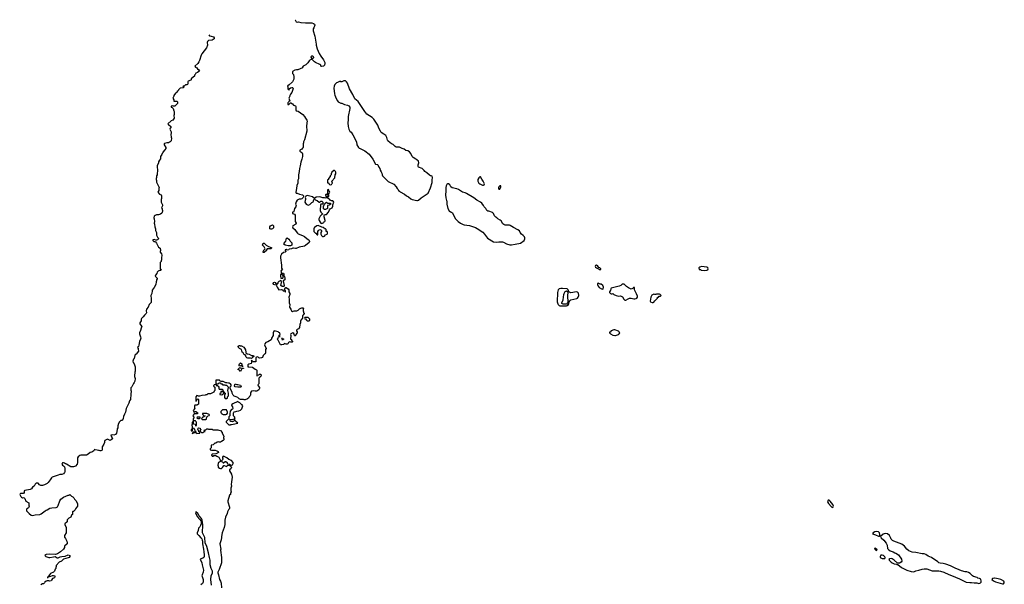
# Model space of a CAD drawing. Header units: inches. Extents: x 2710964 to 2742360, y 867997 to 957967.
# Tile 5 of 5: x 2718628 to 2740208, y 945603 to 957967. Entities that reach past the tile are written whole.
import ezdxf

# ---------------------------------------------------------------- set-up
doc = ezdxf.new("R2010")
doc.units = ezdxf.units.IN
doc.header["$MEASUREMENT"] = 0
for name, color, linetype in [('C7914', 7, 'Continuous'), ('C7924', 7, 'Continuous'), ('C7925', 7, 'Continuous'), ('C7934', 7, 'Continuous'), ('C7935', 7, 'Continuous'), ('C7944', 7, 'Continuous')]:
    doc.layers.add(name, color=color, linetype=linetype)

msp = doc.modelspace()

# ---------------------------------------------------------------- linework, layer by layer
at = {"layer": 'C7914', "color": 5, "elevation": 40}
msp.add_lwpolyline([(2720000, 948432), (2719970, 948432), (2719950, 948422), (2719909, 948391), (2719894, 948370), (2719894, 948270), (2719888, 948230), (2719850, 948192), (2719810, 948172), (2719750, 948172), (2719651, 948231), (2719630, 948238), (2719610, 948258), (2719590, 948265), (2719570, 948261), (2719559, 948250), (2719554, 948230), (2719569, 948210), (2719590, 948199), (2719605, 948184), (2719612, 948172), (2719616, 948136), (2719615, 948066), (2719609, 948051), (2719590, 948025), (2719550, 948005), (2719510, 948005), (2719470, 947996), (2719409, 947971), (2719338, 947950), (2719323, 947937), (2719299, 947890), (2719255, 947830), (2719229, 947810), (2719170, 947780), (2719130, 947769), (2719089, 947769), (2719061, 947781), (2719030, 947814), (2719010, 947821), (2718990, 947814), (2718967, 947793), (2718945, 947755), (2718910, 947730), (2718886, 947694), (2718859, 947681), (2718741, 947659), (2718729, 947651), (2718725, 947615), (2718710, 947592), (2718649, 947591), (2718636, 947584), (2718628, 947572), (2718650, 947526), (2718666, 947510), (2718690, 947498), (2718710, 947502), (2718730, 947498), (2718743, 947483), (2718766, 947426), (2718826, 947390), (2718827, 947333), (2718834, 947310), (2718830, 947294), (2718820, 947280), (2718778, 947250), (2718775, 947230), (2718779, 947210), (2718835, 947150), (2718879, 947119), (2718910, 947110), (2718970, 947125), (2719070, 947129), (2719097, 947143), (2719188, 947212), (2719210, 947225), (2719231, 947230), (2719291, 947269), (2719330, 947279), (2719430, 947284), (2719442, 947290), (2719458, 947302), (2719474, 947326), (2719511, 947430), (2719530, 947464), (2719590, 947509), (2719690, 947558), (2719710, 947558), (2719730, 947566), (2719766, 947530), (2719795, 947515), (2719815, 947495), (2719829, 947469), (2719860, 947440), (2719895, 947375), (2719898, 947310), (2719850, 947254), (2719846, 947230), (2719810, 947194), (2719790, 947194), (2719786, 947190), (2719786, 947130), (2719767, 947113), (2719750, 947074), (2719706, 947050), (2719670, 947014), (2719666, 946970), (2719618, 946930), (2719618, 946910), (2719647, 946847), (2719648, 946730), (2719609, 946670), (2719608, 946632), (2719629, 946609), (2719658, 946550), (2719668, 946510), (2719666, 946490), (2719610, 946434), (2719608, 946410), (2719590, 946374), (2719526, 946310), (2719500, 946300), (2719458, 946270), (2719410, 946256), (2719290, 946264), (2719207, 946253), (2719198, 946250), (2719178, 946230), (2719202, 946210), (2719270, 946186), (2719290, 946187), (2719370, 946207), (2719409, 946209), (2719450, 946184), (2719470, 946182), (2719514, 946206), (2719550, 946214), (2719623, 946217), (2719690, 946245), (2719724, 946230), (2719729, 946210), (2719710, 946191), (2719690, 946181), (2719586, 946150), (2719546, 946110), (2719496, 946084), (2719430, 946014), (2719427, 945993), (2719418, 945970), (2719418, 945950), (2719404, 945936), (2719399, 945910), (2719389, 945890), (2719368, 945870), (2719304, 945836), (2719279, 945810), (2719267, 945787), (2719267, 945773), (2719250, 945771), (2719246, 945754), (2719228, 945750), (2719250, 945749), (2719253, 945767), (2719310, 945779), (2719345, 945795), (2719370, 945797), (2719398, 945790), (2719402, 945770), (2719393, 945747), (2719348, 945730), (2719329, 945691), (2719318, 945682), (2719290, 945672), (2719270, 945678), (2719230, 945678), (2719210, 945671), (2719178, 945650), (2719169, 945631), (2719148, 945612), (2719129, 945611), (2719090, 945594)], dxfattribs=at)
at = {"layer": 'C7924', "color": 5}
for points, elevation in [([(2721120, 950000), (2721120, 950000), (2721088, 949930), (2721067, 949907), (2721067, 949853), (2721075, 949830), (2721062, 949770), (2721054, 949650), (2721038, 949622), (2721024, 949570), (2720989, 949510), (2720964, 949450), (2720944, 949370), (2720922, 949330), (2720903, 949277), (2720898, 949230), (2720880, 949200), (2720870, 949192), (2720848, 949192), (2720816, 949164), (2720788, 949110), (2720787, 949093), (2720778, 949070), (2720778, 949030), (2720768, 949010), (2720768, 948990), (2720748, 948910), (2720730, 948885), (2720690, 948871), (2720670, 948876), (2720629, 948871), (2720642, 948830), (2720658, 948810), (2720666, 948790), (2720636, 948764), (2720610, 948752), (2720550, 948778), (2720510, 948762), (2720498, 948750), (2720489, 948731), (2720489, 948710), (2720475, 948670), (2720438, 948610), (2720438, 948550), (2720426, 948530), (2720410, 948522), (2720390, 948522), (2720372, 948532), (2720353, 948533), (2720330, 948542), (2720284, 948544), (2720270, 948554), (2720250, 948522), (2720210, 948498), (2720170, 948492), (2720130, 948452), (2720090, 948432), (2720000, 948432)], 40), ([(2722926, 950000), (2722926, 949990), (2722922, 949978), (2722890, 949974), (2722882, 949958), (2722866, 949950), (2722882, 949942), (2722890, 949926), (2722902, 949922), (2722906, 949910), (2722906, 949850), (2722888, 949832), (2722886, 949810), (2722810, 949774), (2722750, 949772), (2722730, 949754), (2722710, 949754), (2722696, 949744), (2722623, 949737), (2722570, 949722), (2722550, 949722), (2722532, 949732), (2722510, 949734), (2722489, 949710), (2722488, 949610), (2722494, 949610), (2722498, 949622), (2722513, 949627), (2722514, 949650), (2722530, 949666), (2722546, 949650), (2722546, 949550), (2722526, 949530), (2722510, 949522), (2722470, 949522), (2722462, 949510), (2722458, 949490), (2722458, 949470), (2722466, 949450), (2722429, 949409), (2722450, 949366), (2722470, 949386), (2722490, 949386), (2722502, 949382), (2722507, 949367), (2722522, 949362), (2722526, 949350), (2722522, 949338), (2722510, 949334), (2722450, 949334), (2722428, 949310), (2722426, 949290), (2722446, 949270), (2722446, 949250), (2722442, 949238), (2722428, 949232), (2722427, 949173), (2722422, 949158), (2722406, 949150), (2722408, 949110), (2722402, 949090), (2722408, 949050), (2722406, 949010), (2722402, 948998), (2722389, 948990), (2722390, 948966), (2722413, 948967), (2722418, 949022), (2722430, 949026), (2722442, 949022), (2722447, 949007), (2722462, 949002), (2722467, 948967), (2722482, 948962), (2722486, 948950), (2722482, 948938), (2722470, 948934), (2722427, 948933), (2722422, 948918), (2722407, 948913), (2722410, 948906), (2722434, 948910), (2722438, 948922), (2722450, 948926), (2722490, 948926), (2722502, 948922), (2722506, 948910), (2722513, 948907), (2722574, 948910), (2722574, 948934), (2722558, 948938), (2722554, 948970), (2722538, 948978), (2722534, 948990), (2722538, 949022), (2722550, 949026), (2722582, 949022), (2722587, 949007), (2722606, 948990), (2722586, 948970), (2722586, 948946), (2722602, 948942), (2722610, 948926), (2722650, 948926), (2722670, 948946), (2722690, 948946), (2722692, 948950), (2722678, 948958), (2722674, 948970), (2722678, 948982), (2722710, 948988), (2722730, 949006), (2722750, 949006), (2722770, 948998), (2722850, 948998), (2722872, 948988), (2722968, 948988), (2722990, 948978), (2723026, 948970), (2723066, 948930), (2723068, 948910), (2723102, 948850), (2723098, 948810), (2723106, 948790), (2723106, 948770), (2723086, 948750), (2723048, 948732), (2723030, 948714), (2723010, 948714), (2722990, 948722), (2722970, 948714), (2722950, 948714), (2722930, 948694), (2722907, 948693), (2722870, 948654), (2722826, 948650), (2722826, 948590), (2722806, 948570), (2722806, 948550), (2722830, 948542), (2722910, 948539), (2722949, 948529), (2722978, 948510), (2722988, 948490), (2722965, 948475), (2722930, 948462), (2722846, 948450), (2722842, 948438), (2722826, 948430), (2722842, 948422), (2722850, 948406), (2722873, 948407), (2722878, 948422), (2722890, 948426), (2722930, 948426), (2722948, 948408), (2722990, 948386), (2723022, 948330), (2723028, 948310), (2723027, 948293), (2722989, 948271), (2722978, 948250), (2722969, 948210), (2722978, 948190), (2722978, 948170), (2723010, 948149), (2723030, 948142), (2723050, 948142), (2723070, 948158), (2723094, 948190), (2723098, 948202), (2723110, 948206), (2723150, 948188), (2723170, 948186), (2723178, 948202), (2723210, 948208), (2723238, 948198), (2723268, 948170), (2723254, 948130), (2723228, 948110), (2723230, 948088), (2723272, 948012), (2723284, 947950), (2723274, 947850), (2723262, 947790), (2723268, 947750), (2723258, 947710), (2723258, 947650), (2723266, 947630), (2723249, 947590), (2723248, 947570), (2723229, 947551), (2723189, 947430), (2723190, 947406), (2723229, 947290), (2723229, 947270), (2723222, 947250), (2723204, 947230), (2723181, 947190), (2723173, 947150), (2723139, 947070), (2723124, 947010), (2723125, 946910), (2723113, 946850), (2723069, 946730), (2723049, 946651), (2723054, 946630), (2723043, 946577), (2723016, 946490), (2723037, 946370), (2723033, 946350), (2723049, 946190), (2723054, 946070), (2723002, 945930), (2722968, 945870), (2722968, 945850), (2722982, 945810), (2723004, 945710), (2723029, 945669), (2723042, 945630), (2723054, 945526)], 20), ([(2722984, 950000), (2722970, 949986), (2722938, 949982), (2722934, 949970), (2722938, 949958), (2722970, 949954), (2722978, 949938), (2722994, 949934), (2722994, 949890), (2722998, 949878), (2723010, 949874), (2723073, 949873), (2723078, 949838), (2723093, 949833), (2723098, 949818), (2723113, 949813), (2723118, 949798), (2723134, 949790), (2723133, 949767), (2723118, 949762), (2723114, 949750), (2723114, 949690), (2723130, 949674), (2723170, 949674), (2723182, 949678), (2723186, 949710), (2723206, 949730), (2723206, 949790), (2723188, 949850), (2723202, 949910), (2723198, 949930), (2723170, 949958), (2723150, 949958), (2723130, 949966), (2723090, 949966), (2723070, 949986), (2723047, 949987), (2723043, 950000)], 20), ([(2723866, 950000), (2723866, 949990), (2723849, 949970), (2723855, 949950), (2723883, 949910), (2723884, 949890), (2723870, 949861), (2723828, 949832), (2723790, 949831), (2723750, 949838), (2723709, 949830), (2723694, 949810), (2723688, 949788), (2723687, 949753), (2723678, 949730), (2723658, 949710), (2723640, 949680), (2723618, 949662), (2723570, 949645), (2723545, 949645), (2723530, 949651), (2723470, 949651), (2723441, 949661), (2723410, 949691), (2723370, 949711), (2723326, 949726), (2723306, 949746), (2723296, 949776), (2723285, 949790), (2723285, 949810), (2723242, 949890), (2723242, 949930), (2723261, 949950), (2723261, 949970), (2723251, 949991), (2723237, 950000)], 20), ([(2722833, 945587), (2722814, 945710), (2722827, 945790), (2722855, 945850), (2722857, 945870), (2722853, 945893), (2722822, 945950), (2722803, 946030), (2722800, 946130), (2722785, 946190), (2722770, 946290), (2722730, 946430), (2722696, 946510), (2722684, 946630), (2722637, 946730), (2722635, 946790), (2722645, 946850), (2722644, 946904), (2722630, 947010), (2722610, 947043), (2722561, 947101), (2722530, 947155), (2722490, 947191), (2722479, 947170), (2722517, 947090), (2722579, 947019), (2722595, 946995), (2722606, 946966), (2722604, 946930), (2722592, 946888), (2722579, 946861), (2722550, 946830), (2722540, 946780), (2722518, 946730), (2722521, 946710), (2722552, 946670), (2722601, 946621), (2722617, 946597), (2722626, 946570), (2722632, 946550), (2722632, 946490), (2722658, 946370), (2722662, 946310), (2722673, 946250), (2722671, 946210), (2722662, 946190), (2722643, 946177), (2722583, 946150), (2722620, 946070), (2722626, 946026), (2722658, 945910), (2722652, 945870), (2722627, 945810), (2722623, 945790), (2722627, 945770), (2722652, 945710), (2722653, 945650), (2722638, 945622), (2722602, 945590)], 20)]:
    msp.add_lwpolyline(points, dxfattribs=dict(at, elevation=elevation))
at = {"layer": 'C7924', "color": 5, "elevation": 20}
for points in [[(2723390, 949978), (2723410, 949978), (2723465, 949965), (2723478, 949950), (2723482, 949930), (2723470, 949922), (2723410, 949919), (2723350, 949928), (2723338, 949950), (2723340, 949980), (2723350, 949994), (2723365, 949985)], [(2723070, 949826), (2723038, 949822), (2723034, 949790), (2723018, 949782), (2723014, 949770), (2723018, 949758), (2723050, 949754), (2723070, 949762), (2723078, 949762), (2723087, 949773), (2723102, 949778), (2723106, 949790), (2723102, 949802), (2723087, 949807), (2723082, 949822)], [(2723410, 949606), (2723302, 949558), (2723272, 949530), (2723278, 949510), (2723294, 949490), (2723299, 949450), (2723290, 949439), (2723272, 949430), (2723244, 949396), (2723242, 949382), (2723252, 949370), (2723238, 949362), (2723234, 949350), (2723234, 949290), (2723213, 949267), (2723213, 949227), (2723154, 949170), (2723154, 949150), (2723210, 949094), (2723250, 949094), (2723258, 949102), (2723270, 949105), (2723310, 949106), (2723406, 949130), (2723368, 949170), (2723350, 949198), (2723342, 949198), (2723324, 949176), (2723290, 949158), (2723246, 949170), (2723238, 949198), (2723227, 949213), (2723290, 949211), (2723310, 949218), (2723330, 949214), (2723346, 949230), (2723348, 949250), (2723338, 949270), (2723315, 949295), (2723313, 949347), (2723322, 949370), (2723330, 949378), (2723366, 949390), (2723390, 949391), (2723430, 949401), (2723470, 949418), (2723494, 949446), (2723518, 949510), (2723506, 949530), (2723490, 949538), (2723450, 949578), (2723426, 949590)], [(2722730, 949346), (2722650, 949346), (2722638, 949342), (2722634, 949330), (2722638, 949318), (2722653, 949313), (2722658, 949298), (2722690, 949294), (2722694, 949290), (2722678, 949282), (2722673, 949267), (2722638, 949262), (2722633, 949247), (2722618, 949242), (2722614, 949230), (2722618, 949218), (2722630, 949214), (2722710, 949214), (2722722, 949218), (2722726, 949230), (2722727, 949273), (2722742, 949278), (2722750, 949294), (2722782, 949298), (2722786, 949310), (2722782, 949322)], [(2723147, 949427), (2723073, 949427), (2723034, 949390), (2723038, 949358), (2723054, 949350), (2723058, 949338), (2723090, 949322), (2723150, 949322), (2723166, 949330), (2723186, 949350), (2723186, 949370), (2723162, 949422)], [(2722470, 949186), (2722438, 949182), (2722434, 949170), (2722434, 949130), (2722438, 949118), (2722473, 949113), (2722478, 949078), (2722490, 949074), (2722502, 949078), (2722506, 949090), (2722506, 949150), (2722487, 949167), (2722482, 949182)], [(2722570, 949266), (2722530, 949266), (2722518, 949262), (2722514, 949250), (2722518, 949238), (2722530, 949234), (2722570, 949234), (2722582, 949238), (2722586, 949250), (2722582, 949262)], [(2723090, 948408), (2723072, 948390), (2723072, 948370), (2723082, 948350), (2723074, 948330), (2723054, 948310), (2723054, 948290), (2723077, 948277), (2723085, 948265), (2723096, 948264), (2723130, 948294), (2723147, 948293), (2723172, 948270), (2723173, 948253), (2723182, 948242), (2723230, 948232), (2723253, 948213), (2723270, 948212), (2723290, 948222), (2723308, 948250), (2723309, 948270), (2723270, 948314), (2723215, 948335), (2723168, 948370), (2723110, 948402)]]:
    msp.add_lwpolyline(points, close=True, dxfattribs=at)
at = {"layer": 'C7925', "color": 5}
for points, elevation in [([(2724665, 957967), (2724666, 957966), (2724690, 957924), (2724710, 957914), (2724742, 957918), (2724790, 957906), (2724890, 957896), (2725030, 957902), (2725070, 957888), (2725088, 957870), (2725094, 957846), (2725075, 957790), (2725064, 957770), (2725062, 957722), (2725094, 957606), (2725128, 957432), (2725129, 957409), (2725149, 957330), (2725189, 957230), (2725225, 957170), (2725285, 957090), (2725317, 957030), (2725319, 957010), (2725309, 956970), (2725290, 956951), (2725250, 956941), (2725232, 956950), (2725225, 956970), (2725207, 956987), (2725111, 957031), (2725090, 957045), (2725038, 957098), (2725030, 957102), (2724990, 957083), (2724974, 957070), (2724940, 957020), (2724900, 956980), (2724842, 956950), (2724829, 956930), (2724826, 956910), (2724727, 956873), (2724692, 956872), (2724658, 956862), (2724606, 956830), (2724606, 956790), (2724628, 956768), (2724628, 956752), (2724635, 956735), (2724635, 956665), (2724608, 956610), (2724530, 956534), (2724510, 956534), (2724502, 956518), (2724488, 956510), (2724502, 956502), (2724506, 956490), (2724508, 956448), (2724522, 956442), (2724530, 956426), (2724534, 956430), (2724534, 956450), (2724564, 956476), (2724590, 956486), (2724610, 956486), (2724616, 956476), (2724619, 956459), (2724595, 956370), (2724562, 956338), (2724546, 956310), (2724546, 956290), (2724528, 956252), (2724536, 956236), (2724538, 956210), (2724546, 956190), (2724542, 956178), (2724530, 956174), (2724522, 956158), (2724506, 956150), (2724508, 956110), (2724530, 956108), (2724552, 956130), (2724554, 956146), (2724570, 956148), (2724610, 956122), (2724630, 956095), (2724670, 956079), (2724677, 956070), (2724682, 956010), (2724678, 955990), (2724686, 955970), (2724730, 955962), (2724835, 955890), (2724869, 955849), (2724889, 955810), (2724922, 955770), (2724929, 955750), (2724917, 955643), (2724919, 955530), (2724870, 955334), (2724846, 955290), (2724846, 955270), (2724838, 955250), (2724842, 955210), (2724839, 955170), (2724830, 955152), (2724810, 955132), (2724768, 955110), (2724768, 955090), (2724810, 955062), (2724817, 955050), (2724823, 955030), (2724823, 954970), (2724813, 954910), (2724789, 954850), (2724777, 954770), (2724761, 954710), (2724757, 954643), (2724741, 954570), (2724737, 954483), (2724727, 954450), (2724721, 954390), (2724703, 954337), (2724697, 954270), (2724681, 954190), (2724690, 954170), (2724710, 954169), (2724764, 954144), (2724829, 954129), (2724849, 954110), (2724849, 954090), (2724843, 954077), (2724810, 954046), (2724790, 954039), (2724750, 954037), (2724710, 954015), (2724690, 953982), (2724676, 953930), (2724685, 953890), (2724684, 953870), (2724648, 953830), (2724636, 953764), (2724627, 953753), (2724608, 953750), (2724610, 953726), (2724650, 953708), (2724664, 953684), (2724669, 953550), (2724688, 953510), (2724678, 953490), (2724618, 953450), (2724608, 953430), (2724618, 953410), (2724658, 953370), (2724670, 953348), (2724690, 953328), (2724715, 953290), (2724730, 953279), (2724830, 953242), (2724870, 953218), (2724930, 953168), (2724968, 953148), (2724977, 953110), (2724972, 953088), (2724895, 953025), (2724870, 953011), (2724750, 952987), (2724690, 952958), (2724670, 952957), (2724630, 952967), (2724613, 952967), (2724586, 952950), (2724538, 952942), (2724526, 952930), (2724490, 952918), (2724470, 952932), (2724446, 952930), (2724446, 952910), (2724459, 952899), (2724462, 952890), (2724450, 952878), (2724410, 952866), (2724369, 952830), (2724348, 952792), (2724344, 952750), (2724368, 952590), (2724368, 952528), (2724386, 952490), (2724349, 952471), (2724356, 952456), (2724358, 952430), (2724366, 952410), (2724362, 952398), (2724348, 952390), (2724342, 952350), (2724350, 952306), (2724393, 952307), (2724402, 952330), (2724402, 952350), (2724394, 952370), (2724374, 952390), (2724374, 952410), (2724390, 952418), (2724410, 952418), (2724418, 952398), (2724420, 952360), (2724430, 952346), (2724439, 952310), (2724438, 952270), (2724406, 952250), (2724407, 952213), (2724426, 952150), (2724426, 952130), (2724410, 952122), (2724384, 952124), (2724354, 952150), (2724365, 952215), (2724374, 952230), (2724350, 952254), (2724310, 952232), (2724288, 952210), (2724286, 952190), (2724267, 952173), (2724262, 952158), (2724246, 952154), (2724246, 952150), (2724258, 952138), (2724268, 952110), (2724310, 952055), (2724370, 952058), (2724388, 952048), (2724406, 952030), (2724442, 952022), (2724448, 952008), (2724454, 952010), (2724454, 952030), (2724442, 952042), (2724442, 952070), (2724458, 952102), (2724470, 952106), (2724476, 952096), (2724515, 952070), (2724524, 952050), (2724529, 952010), (2724549, 951970), (2724549, 951950), (2724529, 951890), (2724538, 951850), (2724535, 951770), (2724548, 951730), (2724542, 951670), (2724574, 951630), (2724589, 951589), (2724610, 951578), (2724647, 951593), (2724706, 951594), (2724730, 951604), (2724764, 951636), (2724790, 951649), (2724810, 951655), (2724835, 951655), (2724846, 951650), (2724838, 951630), (2724838, 951590), (2724846, 951570), (2724846, 951550), (2724862, 951542), (2724866, 951530), (2724862, 951518), (2724847, 951513), (2724842, 951498), (2724828, 951492), (2724826, 951430), (2724789, 951390), (2724784, 951370), (2724784, 951330), (2724765, 951290), (2724763, 951230), (2724741, 951199), (2724710, 951182), (2724698, 951170), (2724698, 951150), (2724709, 951130), (2724709, 951110), (2724682, 951070), (2724674, 951046), (2724662, 951042), (2724650, 951054), (2724635, 951095), (2724612, 951112), (2724569, 951090), (2724562, 951070), (2724569, 951050), (2724566, 950970), (2724582, 950962), (2724586, 950950), (2724606, 950930), (2724606, 950910), (2724598, 950902), (2724570, 950902), (2724550, 950914), (2724523, 950897), (2724508, 950872), (2724490, 950862), (2724470, 950862), (2724450, 950872), (2724430, 950874), (2724407, 950853), (2724374, 950846), (2724342, 950850), (2724294, 950950), (2724274, 950970), (2724294, 950990), (2724298, 951022), (2724330, 951026), (2724334, 951030), (2724318, 951038), (2724314, 951050), (2724318, 951062), (2724334, 951070), (2724332, 951112), (2724310, 951114), (2724291, 951131), (2724206, 951150), (2724189, 951131), (2724182, 951110), (2724182, 951050), (2724150, 950994), (2724148, 950970), (2724140, 950960), (2724070, 950911), (2724025, 950895), (2723998, 950870), (2723995, 950850), (2724028, 950770), (2724016, 950744), (2724018, 950670), (2724008, 950652), (2723996, 950644), (2723968, 950610), (2723948, 950572), (2723930, 950562), (2723890, 950552), (2723870, 950562), (2723850, 950582), (2723820, 950580), (2723806, 950570), (2723807, 950493), (2723802, 950478), (2723770, 950472), (2723738, 950478), (2723734, 950490), (2723718, 950498), (2723710, 950514), (2723708, 950450), (2723699, 950441), (2723654, 950426), (2723628, 950410), (2723627, 950367), (2723650, 950368), (2723730, 950355), (2723790, 950315), (2723822, 950302), (2723826, 950290), (2723826, 950170), (2723834, 950170), (2723838, 950182), (2723873, 950187), (2723878, 950202), (2723890, 950206), (2723910, 950206), (2723916, 950196), (2723918, 950170), (2723910, 950154), (2723876, 950124), (2723868, 950110), (2723866, 950000)], 20), ([(2722772, 957635), (2722790, 957615), (2722826, 957610), (2722874, 957594), (2722888, 957570), (2722888, 957550), (2722870, 957532), (2722850, 957522), (2722768, 957512), (2722746, 957490), (2722738, 957470), (2722744, 957410), (2722724, 957350), (2722619, 957221), (2722606, 957194), (2722569, 957071), (2722555, 957045), (2722530, 957011), (2722468, 956950), (2722478, 956930), (2722510, 956914), (2722529, 956889), (2722555, 956870), (2722568, 956850), (2722558, 956830), (2722526, 956810), (2722486, 956794), (2722474, 956766), (2722462, 956750), (2722458, 956730), (2722428, 956710), (2722390, 956674), (2722388, 956650), (2722379, 956641), (2722321, 956619), (2722315, 956610), (2722315, 956565), (2722306, 956550), (2722290, 956542), (2722260, 956540), (2722230, 956514), (2722210, 956514), (2722207, 956507), (2722222, 956502), (2722226, 956490), (2722210, 956474), (2722146, 956470), (2722110, 956434), (2722098, 956410), (2722083, 956397), (2722070, 956374), (2722043, 956357), (2722009, 956310), (2722008, 956290), (2721988, 956250), (2722006, 956210), (2722006, 956190), (2722010, 956186), (2722070, 956186), (2722086, 956170), (2722086, 956130), (2722060, 956100), (2722030, 956074), (2721990, 956074), (2721970, 956082), (2721948, 956072), (2721949, 956049), (2721970, 956046), (2721990, 956026), (2722009, 955970), (2722017, 955957), (2722015, 955895), (2722009, 955870), (2722015, 955810), (2721986, 955770), (2721950, 955751), (2721878, 955690), (2721888, 955670), (2721938, 955630), (2721940, 955620), (2721939, 955601), (2721929, 955591), (2721922, 955570), (2721948, 955510), (2721948, 955490), (2721938, 955450), (2721947, 955393), (2721955, 955370), (2721947, 955313), (2721926, 955290), (2721910, 955282), (2721890, 955274), (2721850, 955272), (2721804, 955256), (2721798, 955250), (2721798, 955230), (2721828, 955170), (2721828, 955150), (2721810, 955114), (2721768, 955070), (2721766, 955050), (2721750, 955034), (2721742, 955018), (2721718, 954970), (2721716, 954924), (2721690, 954894), (2721668, 954852), (2721667, 954833), (2721638, 954770), (2721638, 954730), (2721648, 954690), (2721648, 954650), (2721638, 954610), (2721638, 954570), (2721629, 954551), (2721628, 954510), (2721618, 954490), (2721618, 954470), (2721627, 954447), (2721628, 954408), (2721686, 954290), (2721678, 954270), (2721678, 954230), (2721655, 954190), (2721689, 954150), (2721729, 954130), (2721738, 954110), (2721738, 954050), (2721728, 954032), (2721726, 954010), (2721728, 953970), (2721758, 953910), (2721758, 953890), (2721738, 953850), (2721748, 953830), (2721749, 953809), (2721758, 953790), (2721758, 953770), (2721748, 953750), (2721746, 953730), (2721714, 953706), (2721670, 953692), (2721629, 953691), (2721600, 953680), (2721578, 953662), (2721569, 953630), (2721575, 953610), (2721582, 953550), (2721578, 953510), (2721586, 953490), (2721587, 953433), (2721606, 953390), (2721608, 953348), (2721626, 953310), (2721626, 953250), (2721650, 953206), (2721666, 953190), (2721668, 953170), (2721648, 953150), (2721630, 953141), (2721610, 953142), (2721574, 953154), (2721546, 953150), (2721546, 953130), (2721568, 953110), (2721589, 953109), (2721602, 953102), (2721628, 953070), (2721669, 952989), (2721707, 952967), (2721718, 952910), (2721706, 952890), (2721707, 952873), (2721738, 952838), (2721744, 952810), (2721735, 952750), (2721738, 952710), (2721726, 952690), (2721726, 952670), (2721706, 952650), (2721706, 952510), (2721722, 952502), (2721726, 952490), (2721722, 952478), (2721690, 952474), (2721663, 952457), (2721645, 952435), (2721633, 952407), (2721602, 952370), (2721598, 952350), (2721638, 952310), (2721638, 952290), (2721626, 952270), (2721626, 952250), (2721616, 952224), (2721609, 952170), (2721577, 952103), (2721535, 952045), (2721529, 952030), (2721525, 951970), (2721504, 951930), (2721499, 951910), (2721509, 951870), (2721507, 951773), (2721469, 951731), (2721444, 951670), (2721409, 951631), (2721399, 951590), (2721409, 951550), (2721402, 951530), (2721363, 951497), (2721337, 951463), (2721295, 951425), (2721289, 951410), (2721289, 951370), (2721262, 951330), (2721262, 951310), (2721296, 951256), (2721306, 951250), (2721289, 951211), (2721279, 951161), (2721257, 951110), (2721257, 951090), (2721279, 951019), (2721281, 950990), (2721277, 950970), (2721257, 950923), (2721242, 950838), (2721230, 950814), (2721216, 950804), (2721209, 950790), (2721222, 950770), (2721228, 950750), (2721229, 950710), (2721178, 950642), (2721162, 950630), (2721150, 950612), (2721135, 950550), (2721122, 950530), (2721109, 950490), (2721118, 950458), (2721135, 950430), (2721156, 950364), (2721158, 950270), (2721149, 950250), (2721146, 950170), (2721148, 950150), (2721162, 950110), (2721150, 950054), (2721137, 950023), (2721120, 950000)], 40), ([(2723237, 950000), (2723230, 950005), (2723206, 950006), (2723170, 950018), (2723150, 950018), (2723090, 950042), (2723044, 950044), (2723018, 950058), (2723007, 950073), (2722928, 950072), (2722926, 950000)], 20), ([(2723043, 950000), (2723042, 950002), (2723030, 950006), (2722990, 950006), (2722984, 950000)], 20)]:
    msp.add_lwpolyline(points, dxfattribs=dict(at, elevation=elevation))
at = {"layer": 'C7925', "color": 5, "elevation": 20}
for points in [[(2725050, 957115), (2725038, 957118), (2725030, 957126), (2725019, 957150), (2725022, 957170), (2725030, 957178), (2725050, 957178), (2725066, 957150), (2725065, 957130)], [(2725770, 956628), (2725730, 956628), (2725690, 956608), (2725669, 956609), (2725650, 956618), (2725594, 956590), (2725570, 956588), (2725538, 956550), (2725521, 956510), (2725511, 956470), (2725527, 956347), (2725535, 956315), (2725562, 956242), (2725592, 956190), (2725610, 956172), (2725670, 956142), (2725690, 956138), (2725747, 956107), (2725814, 956094), (2725841, 956081), (2725865, 956050), (2725864, 956024), (2725831, 955850), (2725831, 955771), (2725823, 955710), (2725826, 955626), (2725845, 955570), (2725865, 955530), (2725890, 955502), (2725927, 955447), (2726010, 955291), (2726017, 955230), (2726051, 955170), (2726070, 955151), (2726090, 955146), (2726190, 955099), (2726290, 955026), (2726370, 954916), (2726425, 954805), (2726470, 954796), (2726476, 954790), (2726500, 954740), (2726521, 954710), (2726526, 954670), (2726554, 954634), (2726565, 954610), (2726571, 954570), (2726579, 954550), (2726701, 954421), (2726827, 954367), (2726881, 954310), (2726905, 954270), (2726925, 954250), (2726931, 954230), (2726951, 954210), (2726970, 954196), (2727061, 954150), (2727108, 954108), (2727150, 954086), (2727204, 954044), (2727230, 954031), (2727330, 954011), (2727349, 954011), (2727370, 954018), (2727424, 954070), (2727578, 954170), (2727632, 954288), (2727665, 954405), (2727666, 954454), (2727677, 954510), (2727670, 954538), (2727650, 954549), (2727630, 954549), (2727610, 954562), (2727550, 954614), (2727506, 954646), (2727490, 954668), (2727449, 954709), (2727370, 954738), (2727362, 954750), (2727362, 954790), (2727374, 954830), (2727369, 954869), (2727330, 954902), (2727308, 954910), (2727250, 954948), (2727229, 954969), (2727198, 955038), (2727172, 955072), (2727133, 955093), (2727090, 955104), (2727058, 955130), (2727009, 955149), (2726985, 955165), (2726950, 955174), (2726893, 955173), (2726879, 955179), (2726858, 955190), (2726814, 955234), (2726790, 955242), (2726749, 955270), (2726696, 955316), (2726690, 955326), (2726675, 955390), (2726650, 955428), (2726610, 955462), (2726550, 955498), (2726542, 955510), (2726535, 955530), (2726497, 955590), (2726477, 955657), (2726390, 955789), (2726370, 955814), (2726350, 955829), (2726239, 955899), (2726194, 955954), (2726050, 956175), (2725970, 956238), (2725929, 956330), (2725855, 956450), (2725810, 956578), (2725790, 956608)], [(2725530, 954666), (2725510, 954666), (2725470, 954626), (2725452, 954590), (2725452, 954568), (2725434, 954550), (2725434, 954530), (2725394, 954490), (2725393, 954467), (2725378, 954462), (2725374, 954450), (2725374, 954410), (2725378, 954398), (2725393, 954393), (2725398, 954378), (2725413, 954373), (2725418, 954358), (2725450, 954354), (2725462, 954358), (2725467, 954373), (2725486, 954390), (2725467, 954433), (2725536, 954504), (2725546, 954570), (2725558, 954590), (2725558, 954630), (2725550, 954646)], [(2728730, 954526), (2728710, 954526), (2728690, 954506), (2728672, 954470), (2728672, 954430), (2728692, 954390), (2728712, 954370), (2728770, 954342), (2728790, 954342), (2728810, 954354), (2728814, 954370), (2728810, 954386), (2728788, 954430), (2728755, 954475)], [(2728030, 954375), (2728010, 954375), (2727990, 954358), (2727978, 954330), (2727971, 954290), (2727971, 954211), (2727963, 954130), (2727967, 954067), (2727981, 954010), (2727991, 953990), (2727991, 953930), (2728015, 953830), (2728043, 953783), (2728070, 953761), (2728094, 953754), (2728117, 953737), (2728147, 953670), (2728183, 953610), (2728241, 953550), (2728290, 953515), (2728350, 953483), (2728370, 953476), (2728431, 953471), (2728490, 953459), (2728617, 953417), (2728658, 953398), (2728776, 953316), (2728818, 953270), (2728880, 953180), (2729010, 953105), (2729070, 953096), (2729130, 953103), (2729210, 953101), (2729233, 953093), (2729298, 953058), (2729370, 953039), (2729410, 953037), (2729490, 953048), (2729606, 953074), (2729682, 953130), (2729702, 953170), (2729702, 953190), (2729694, 953214), (2729665, 953245), (2729628, 953270), (2729598, 953310), (2729582, 953342), (2729549, 953369), (2729450, 953415), (2729380, 953460), (2729365, 953465), (2729270, 953466), (2729240, 953480), (2729220, 953500), (2729180, 953560), (2729160, 953580), (2729106, 953610), (2729086, 953630), (2729063, 953643), (2729038, 953670), (2729010, 953726), (2728988, 953748), (2728914, 953774), (2728890, 953775), (2728870, 953789), (2728844, 953830), (2728809, 953869), (2728796, 953896), (2728754, 953950), (2728729, 953970), (2728650, 954013), (2728585, 954065), (2728423, 954163), (2728390, 954179), (2728330, 954194), (2728247, 954247), (2728210, 954261), (2728105, 954285), (2728078, 954310), (2728058, 954350)], [(2729170, 954326), (2729150, 954326), (2729130, 954306), (2729125, 954290), (2729122, 954270), (2729130, 954254), (2729150, 954254), (2729175, 954310)], [(2724930, 954114), (2724911, 954109), (2724900, 954100), (2724885, 954075), (2724896, 954050), (2724896, 954030), (2724885, 954010), (2724878, 953970), (2724910, 953925), (2724950, 953905), (2724990, 953922), (2725030, 953962), (2725060, 953980), (2725068, 953990), (2725068, 954010), (2725086, 954050), (2725049, 954089)], [(2725207, 954087), (2725138, 954082), (2725122, 954078), (2725098, 954062), (2725091, 954050), (2725103, 954023), (2725150, 954006), (2725190, 953974), (2725210, 953974), (2725226, 953990), (2725250, 953991), (2725274, 953970), (2725273, 953927), (2725230, 953926), (2725224, 953916), (2725222, 953870), (2725212, 953830), (2725212, 953790), (2725230, 953754), (2725274, 953710), (2725250, 953698), (2725230, 953678), (2725212, 953668), (2725185, 953610), (2725185, 953590), (2725191, 953570), (2725211, 953531), (2725231, 953511), (2725250, 953505), (2725294, 953526), (2725310, 953554), (2725322, 953558), (2725326, 953570), (2725304, 953650), (2725302, 953678), (2725307, 953693), (2725330, 953702), (2725350, 953702), (2725398, 953750), (2725420, 953800), (2725436, 953824), (2725478, 953850), (2725495, 953885), (2725488, 953912), (2725514, 953970), (2725502, 953990), (2725490, 953999), (2725463, 954003), (2725435, 954015), (2725415, 954035), (2725386, 954050), (2725370, 954066), (2725350, 954066), (2725330, 954058), (2725307, 954067), (2725270, 954068)], [(2725350, 954146), (2725338, 954142), (2725334, 954130), (2725338, 954098), (2725350, 954094), (2725390, 954094), (2725402, 954098), (2725406, 954110), (2725402, 954122), (2725370, 954126), (2725362, 954142)], [(2725390, 954246), (2725378, 954242), (2725374, 954230), (2725374, 954150), (2725378, 954138), (2725390, 954134), (2725402, 954138), (2725406, 954170), (2725422, 954178), (2725426, 954190), (2725422, 954202), (2725406, 954210), (2725402, 954242)], [(2725330, 953809), (2725306, 953810), (2725289, 953829), (2725286, 953890), (2725302, 953898), (2725307, 953933), (2725322, 953938), (2725326, 953950), (2725350, 953971), (2725373, 953953), (2725434, 953950), (2725452, 953930), (2725450, 953926), (2725424, 953916), (2725410, 953906), (2725378, 953902), (2725374, 953890), (2725374, 953830)], [(2724130, 953378), (2724108, 953390), (2724108, 953430), (2724128, 953450), (2724170, 953474), (2724184, 953464), (2724191, 953450), (2724191, 953409), (2724170, 953386), (2724150, 953378)], [(2725170, 953462), (2725144, 953456), (2725110, 953428), (2725090, 953426), (2725073, 953387), (2725074, 953330), (2725110, 953294), (2725133, 953293), (2725134, 953270), (2725150, 953254), (2725162, 953258), (2725166, 953270), (2725166, 953330), (2725178, 953350), (2725190, 953362), (2725210, 953371), (2725225, 953365), (2725242, 953350), (2725242, 953330), (2725232, 953308), (2725232, 953272), (2725244, 953244), (2725262, 953222), (2725290, 953222), (2725306, 953230), (2725330, 953254), (2725366, 953270), (2725376, 953284), (2725376, 953316), (2725370, 953326), (2725350, 953326), (2725346, 953330), (2725346, 953370), (2725330, 953386), (2725310, 953386), (2725300, 953400), (2725276, 953416), (2725250, 953422)], [(2724510, 953015), (2724450, 953029), (2724418, 953050), (2724422, 953070), (2724460, 953120), (2724469, 953150), (2724469, 953171), (2724488, 953192), (2724530, 953158), (2724551, 953130), (2724556, 953116), (2724590, 953078), (2724594, 953050), (2724590, 953028), (2724564, 953016)], [(2723967, 952867), (2723966, 952890), (2723990, 952934), (2724002, 952938), (2724006, 952950), (2723988, 952990), (2723949, 953030), (2723968, 953070), (2723990, 953074), (2724030, 953032), (2724082, 953002), (2724140, 952980), (2724152, 952970), (2724130, 952946), (2724050, 952946), (2724034, 952930), (2724034, 952910), (2723990, 952868)], [(2724210, 952158), (2724189, 952169), (2724182, 952190), (2724189, 952211), (2724210, 952221), (2724232, 952210), (2724242, 952190), (2724234, 952166), (2724230, 952166)], [(2724913, 951447), (2724878, 951442), (2724874, 951430), (2724878, 951418), (2724893, 951413), (2724914, 951390), (2724918, 951378), (2724930, 951374), (2724970, 951374), (2724986, 951390), (2724986, 951410), (2724950, 951446)], [(2723710, 950546), (2723690, 950558), (2723630, 950557), (2723603, 950563), (2723594, 950574), (2723579, 950619), (2723570, 950628), (2723550, 950628), (2723524, 950670), (2723507, 950687), (2723490, 950742), (2723448, 950770), (2723426, 950790), (2723422, 950802), (2723406, 950810), (2723422, 950818), (2723430, 950834), (2723450, 950834), (2723464, 950824), (2723490, 950822), (2723538, 950798), (2723555, 950775), (2723575, 950735), (2723585, 950690), (2723585, 950670), (2723590, 950662), (2723610, 950652), (2723630, 950651), (2723661, 950641), (2723710, 950612), (2723752, 950610), (2723762, 950590), (2723732, 950568)], [(2724390, 950946), (2724382, 950982), (2724366, 950990), (2724370, 950994), (2724390, 950994), (2724398, 950978), (2724414, 950970), (2724398, 950962)], [(2723510, 950366), (2723502, 950382), (2723490, 950386), (2723470, 950386), (2723450, 950378), (2723438, 950390), (2723435, 950410), (2723444, 950430), (2723470, 950451), (2723494, 950430), (2723498, 950398), (2723514, 950390), (2723514, 950370)], [(2723470, 950266), (2723446, 950290), (2723406, 950310), (2723450, 950354), (2723464, 950344), (2723490, 950334), (2723533, 950333), (2723530, 950326), (2723498, 950322)]]:
    msp.add_lwpolyline(points, close=True, dxfattribs=at)
at = {"layer": 'C7934', "color": 5, "elevation": 20}
for points in [[(2736350, 947446), (2736332, 947410), (2736356, 947370), (2736410, 947307), (2736430, 947291), (2736450, 947285), (2736461, 947310), (2736452, 947350), (2736423, 947390), (2736390, 947424), (2736370, 947442)], [(2737410, 946757), (2737370, 946751), (2737331, 946730), (2737322, 946710), (2737387, 946687), (2737450, 946657), (2737470, 946658), (2737479, 946661), (2737483, 946690), (2737472, 946730), (2737450, 946750)], [(2737610, 946716), (2737572, 946710), (2737550, 946701), (2737492, 946650), (2737510, 946618), (2737571, 946571), (2737622, 946502), (2737639, 946459), (2737651, 946390), (2737670, 946366), (2737710, 946339), (2737774, 946314), (2737811, 946291), (2737830, 946285), (2737890, 946245), (2737953, 946153), (2737965, 946110), (2737950, 946088), (2737910, 946066), (2737870, 946066), (2737795, 946130), (2737750, 946157), (2737730, 946164), (2737690, 946158), (2737674, 946150), (2737682, 946142), (2737685, 946130), (2737725, 946090), (2737750, 946072), (2737794, 946050), (2737842, 946042), (2737850, 946034), (2737873, 946033), (2737958, 945970), (2738070, 945910), (2738170, 945880), (2738224, 945876), (2738270, 945896), (2738338, 945910), (2738410, 945937), (2738450, 945944), (2738510, 945943), (2738630, 945899), (2738654, 945894), (2738770, 945894), (2738810, 945888), (2738886, 945866), (2738990, 945819), (2739125, 945765), (2739150, 945751), (2739211, 945731), (2739370, 945651), (2739450, 945641), (2739490, 945641), (2739550, 945631), (2739609, 945631), (2739650, 945621), (2739670, 945625), (2739688, 945632), (2739698, 945650), (2739702, 945670), (2739695, 945715), (2739666, 945730), (2739630, 945735), (2739610, 945749), (2739535, 945775), (2739510, 945788), (2739460, 945840), (2739422, 945862), (2739390, 945874), (2739350, 945879), (2739270, 945899), (2739170, 945944), (2739149, 945949), (2739028, 946010), (2738930, 946044), (2738870, 946059), (2738805, 946065), (2738770, 946075), (2738752, 946092), (2738610, 946192), (2738542, 946222), (2738490, 946254), (2738450, 946269), (2738409, 946269), (2738270, 946298), (2738189, 946309), (2738116, 946336), (2738069, 946369), (2738017, 946437), (2737965, 946485), (2737790, 946545), (2737760, 946560), (2737729, 946589), (2737724, 946610), (2737689, 946670), (2737650, 946709)], [(2737370, 946395), (2737362, 946390), (2737372, 946370), (2737390, 946352), (2737410, 946346), (2737418, 946350), (2737415, 946370), (2737410, 946375)], [(2737530, 946242), (2737510, 946242), (2737503, 946237), (2737486, 946210), (2737486, 946190), (2737534, 946170), (2737570, 946165), (2737586, 946170), (2737596, 946184), (2737598, 946190), (2737590, 946206), (2737558, 946230)]]:
    msp.add_lwpolyline(points, close=True, dxfattribs=at)
msp.add_lwpolyline([(2740000, 945737), (2739990, 945739), (2739947, 945733), (2739932, 945710), (2739970, 945678), (2740000, 945663)], dxfattribs=at)
at = {"layer": 'C7935', "color": 5, "elevation": 20}
for points in [[(2731270, 952589), (2731250, 952582), (2731243, 952570), (2731248, 952548), (2731270, 952532), (2731313, 952513), (2731330, 952494), (2731350, 952494), (2731362, 952498), (2731366, 952510), (2731346, 952530), (2731322, 952542), (2731302, 952570)], [(2733570, 952562), (2733534, 952550), (2733514, 952530), (2733518, 952498), (2733550, 952494), (2733565, 952485), (2733630, 952478), (2733690, 952485), (2733710, 952492), (2733716, 952510), (2733710, 952535), (2733686, 952550)], [(2731310, 952198), (2731294, 952190), (2731294, 952166), (2731306, 952130), (2731330, 952106), (2731382, 952070), (2731410, 952065), (2731418, 952070), (2731422, 952110), (2731408, 952150), (2731370, 952175), (2731350, 952178)], [(2731830, 952178), (2731802, 952150), (2731770, 952129), (2731592, 952088), (2731582, 952070), (2731580, 952040), (2731573, 952027), (2731554, 952010), (2731554, 951990), (2731574, 951970), (2731590, 951962), (2731610, 951962), (2731630, 951972), (2731652, 951950), (2731704, 951924), (2731750, 951915), (2731790, 951918), (2731810, 951912), (2731837, 951897), (2731866, 951846), (2731882, 951830), (2731890, 951825), (2731910, 951826), (2731962, 951858), (2731990, 951867), (2732030, 951867), (2732090, 951851), (2732110, 951851), (2732140, 951860), (2732155, 951870), (2732169, 951890), (2732169, 951910), (2732150, 951966), (2732106, 952050), (2732106, 952090), (2732102, 952102), (2732090, 952106), (2732078, 952102), (2732073, 952087), (2732030, 952069), (2731970, 952095), (2731925, 952125), (2731874, 952174)], [(2730522, 952082), (2730490, 952082), (2730450, 952074), (2730428, 952050), (2730415, 951990), (2730408, 951790), (2730422, 951742), (2730429, 951729), (2730450, 951710), (2730470, 951702), (2730550, 951699), (2730610, 951702), (2730630, 951707), (2730658, 951730), (2730667, 951750), (2730673, 951790), (2730684, 951810), (2730698, 951822), (2730710, 951830), (2730837, 951863), (2730851, 951869), (2730871, 951888), (2730884, 951930), (2730877, 951977), (2730857, 951997), (2730830, 952005), (2730710, 951984), (2730690, 951990), (2730662, 952010), (2730651, 952050), (2730629, 952070)], [(2730536, 951736), (2730507, 951750), (2730507, 951770), (2730541, 951830), (2730553, 951950), (2730559, 951970), (2730585, 952015), (2730610, 952028), (2730641, 952010), (2730633, 951910), (2730643, 951790), (2730636, 951764), (2730610, 951741)], [(2732650, 951958), (2732610, 951958), (2732585, 951955), (2732570, 951946), (2732550, 951946), (2732530, 951958), (2732485, 951935), (2732462, 951890), (2732444, 951804), (2732454, 951790), (2732490, 951772), (2732510, 951772), (2732530, 951782), (2732546, 951810), (2732606, 951870), (2732607, 951893), (2732630, 951894), (2732647, 951913), (2732670, 951914), (2732686, 951930), (2732666, 951950)], [(2731650, 951178), (2731594, 951150), (2731573, 951127), (2731558, 951122), (2731554, 951110), (2731574, 951090), (2731630, 951061), (2731670, 951051), (2731690, 951051), (2731730, 951063), (2731750, 951071), (2731769, 951090), (2731779, 951110), (2731777, 951117), (2731769, 951130), (2731750, 951144), (2731670, 951175)]]:
    msp.add_lwpolyline(points, close=True, dxfattribs=at)
at = {"layer": 'C7944', "color": 5, "elevation": 20}
msp.add_lwpolyline([(2740000, 945663), (2740015, 945655), (2740170, 945612), (2740190, 945614), (2740207, 945633), (2740208, 945650), (2740198, 945670), (2740150, 945701), (2740130, 945709), (2740070, 945725), (2740000, 945737)], dxfattribs=at)

doc.saveas('drawing.dxf')
